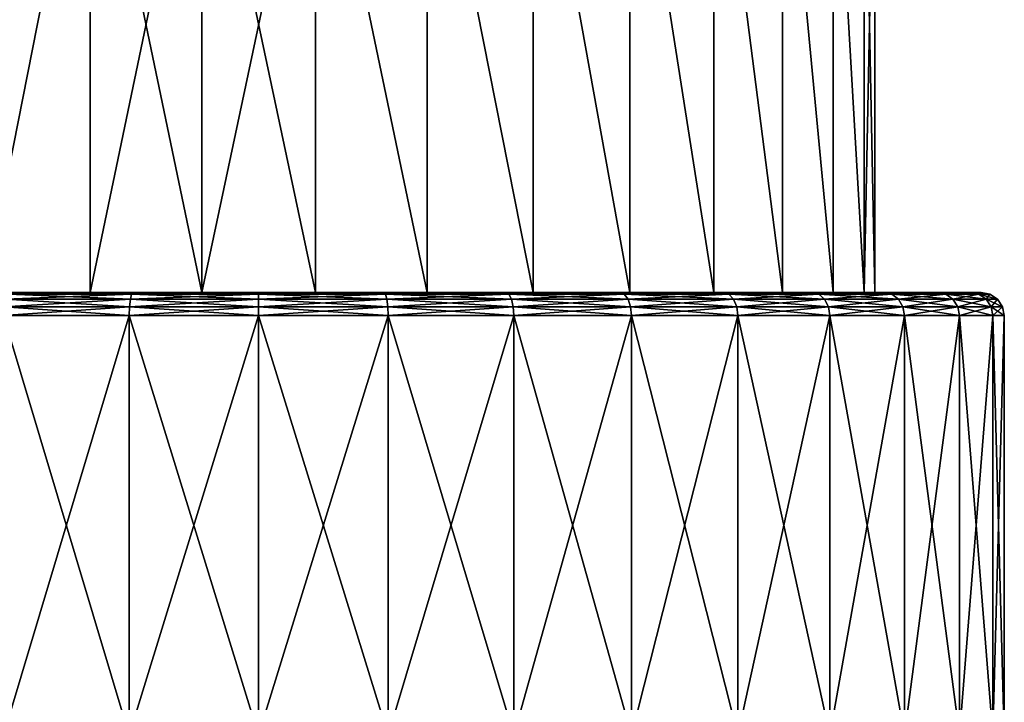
# Model space of a CAD drawing. Header units: metres. Extents: x -109 to 109, y -917 to 389.
# Tile 231 of 256: x 71 to 92, y 21 to 35. Entities that reach past the tile are written whole.
import ezdxf

# ---------------------------------------------------------------- set-up
doc = ezdxf.new("R2010")
doc.units = ezdxf.units.M
doc.layers.add('solid_24503124_XXX_01_SW0001_01', color=7, linetype='CONTINUOUS')

msp = doc.modelspace()

# ---------------------------------------------------------------- linework, layer by layer
at = {"layer": 'solid_24503124_XXX_01_SW0001_01'}
for points in [[(70.607086, 41, -11.834489), (72.882019, 41, -12.715807), (70.60743, 29.5, -11.834612)], [(70.607185, 41, 11.834536), (70.60743, 29.5, 11.834612), (72.882103, 41, 12.715832)], [(72.882019, 41, -12.715807), (72.882256, 29.5, -12.715825), (70.60743, 29.5, -11.834612)], [(72.882103, 41, 12.715832), (70.60743, 29.5, 11.834612), (72.882256, 29.5, 12.715825)], [(72.882019, 41, -12.715807), (75.280159, 41, -13.164099), (72.882256, 29.5, -12.715825)], [(72.882103, 41, 12.715832), (72.882256, 29.5, 12.715825), (75.280243, 29.5, 13.164058)], [(72.882103, 41, 12.715832), (75.280243, 29.5, 13.164058), (75.280197, 41, 13.164106)], [(75.280159, 41, -13.164099), (75.280243, 29.5, -13.164058), (72.882256, 29.5, -12.715825)], [(75.280159, 41, -13.164099), (77.719841, 41, -13.164099), (75.280243, 29.5, -13.164058)], [(75.280197, 41, 13.164106), (75.280243, 29.5, 13.164058), (77.719757, 29.5, 13.164058)], [(75.280197, 41, 13.164106), (77.719757, 29.5, 13.164058), (77.719803, 41, 13.164106)], [(77.719841, 41, -13.164099), (77.719757, 29.5, -13.164058), (75.280243, 29.5, -13.164058)], [(77.719841, 41, -13.164099), (80.117744, 29.5, -12.715825), (77.719757, 29.5, -13.164058)], [(77.719803, 41, 13.164106), (77.719757, 29.5, 13.164058), (80.117744, 29.5, 12.715825)], [(77.719803, 41, 13.164106), (80.117744, 29.5, 12.715825), (80.117897, 41, 12.715832)], [(77.719841, 41, -13.164099), (80.117981, 41, -12.715807), (80.117744, 29.5, -12.715825)], [(80.117981, 41, -12.715807), (82.39257, 29.5, -11.834612), (80.117744, 29.5, -12.715825)], [(80.117897, 41, 12.715832), (80.117744, 29.5, 12.715825), (82.39257, 29.5, 11.834612)], [(80.117897, 41, 12.715832), (82.39257, 29.5, 11.834612), (82.392815, 41, 11.834536)], [(80.117981, 41, -12.715807), (82.392914, 41, -11.834489), (82.39257, 29.5, -11.834612)], [(82.392914, 41, -11.834489), (84.466782, 29.5, -10.550405), (82.39257, 29.5, -11.834612)], [(82.392815, 41, 11.834536), (82.39257, 29.5, 11.834612), (84.466782, 29.5, 10.550405)], [(82.392815, 41, 11.834536), (84.466782, 29.5, 10.550405), (84.467079, 41, 10.55022)], [(82.392914, 41, -11.834489), (84.467163, 41, -10.550159), (84.466782, 29.5, -10.550405)], [(84.467163, 41, -10.550159), (86.269745, 29.5, -8.906905), (84.466782, 29.5, -10.550405)], [(84.467079, 41, 10.55022), (84.466782, 29.5, 10.550405), (86.269745, 29.5, 8.906905)], [(84.467079, 41, 10.55022), (86.269745, 29.5, 8.906905), (86.270035, 41, 8.90662)], [(84.467163, 41, -10.550159), (86.270096, 41, -8.906558), (86.269745, 29.5, -8.906905)], [(86.270096, 41, -8.906558), (87.740059, 29.5, -6.960052), (86.269745, 29.5, -8.906905)], [(86.270035, 41, 8.90662), (86.269745, 29.5, 8.906905), (87.740059, 29.5, 6.960052)], [(86.270035, 41, 8.90662), (87.740059, 29.5, 6.960052), (87.740288, 41, 6.959707)], [(86.270096, 41, -8.906558), (87.740318, 41, -6.959657), (87.740059, 29.5, -6.960052)], [(87.740318, 41, -6.959657), (88.827614, 29.5, -4.77612), (87.740059, 29.5, -6.960052)], [(87.740288, 41, 6.959707), (87.740059, 29.5, 6.960052), (88.827614, 29.5, 4.77612)], [(87.740288, 41, 6.959707), (88.827614, 29.5, 4.77612), (88.827751, 41, 4.77579)], [(87.740318, 41, -6.959657), (88.827759, 41, -4.775759), (88.827614, 29.5, -4.77612)], [(88.827759, 41, -4.775759), (89.495354, 29.5, -2.429465), (88.827614, 29.5, -4.77612)], [(88.827751, 41, 4.77579), (88.827614, 29.5, 4.77612), (89.495354, 29.5, 2.429465)], [(88.827751, 41, 4.77579), (89.495354, 29.5, 2.429465), (89.495399, 41, 2.429248)], [(88.827759, 41, -4.775759), (89.495399, 41, -2.429237), (89.495354, 29.5, -2.429465)], [(89.720497, 41), (89.720497, 29.5), (89.495354, 29.5, -2.429465)], [(89.495399, 41, 2.429248), (89.495354, 29.5, 2.429465), (89.720497, 29.5)], [(89.495399, 41, -2.429237), (89.720497, 41), (89.495354, 29.5, -2.429465)], [(89.495399, 41, 2.429248), (89.720497, 29.5), (89.720497, 41)], [(72.882256, 29.5, 12.715825), (66.531525, 29.5, 11.869246), (68.745552, 29.5, 13.420803)], [(72.882256, 29.5, 12.715825), (70.60743, 29.5, 11.834612), (66.531525, 29.5, 11.869246)], [(75.280243, 29.5, -13.164058), (68.74556, 29.5, -13.420808), (66.531532, 29.5, -11.869253)], [(72.882256, 29.5, -12.715825), (75.280243, 29.5, -13.164058), (66.531532, 29.5, -11.869253)], [(70.60743, 29.5, -11.834612), (72.882256, 29.5, -12.715825), (66.531532, 29.5, -11.869253)], [(68.745552, 29.5, 13.420803), (71.19548, 29.5, 14.564044), (84.25444, 29.5, 13.420808)], [(77.719757, 29.5, 13.164058), (68.745552, 29.5, 13.420803), (84.25444, 29.5, 13.420808)], [(75.280243, 29.5, 13.164058), (72.882256, 29.5, 12.715825), (68.745552, 29.5, 13.420803)], [(77.719757, 29.5, 13.164058), (75.280243, 29.5, 13.164058), (68.745552, 29.5, 13.420803)], [(81.80452, 29.5, -14.564044), (71.195488, 29.5, -14.564048), (68.74556, 29.5, -13.420808)], [(84.254448, 29.5, -13.420803), (81.80452, 29.5, -14.564044), (68.74556, 29.5, -13.420808)], [(75.280243, 29.5, -13.164058), (84.254448, 29.5, -13.420803), (68.74556, 29.5, -13.420808)], [(71.133369, 29.46209, 14.744697), (71.077812, 29.353693, 14.897337), (73.747086, 29.353693, 15.612566)], [(73.775291, 29.46209, -15.452598), (73.747086, 29.353693, -15.612566), (71.077812, 29.353693, -14.897337)], [(71.133369, 29.46209, -14.744697), (73.775291, 29.46209, -15.452598), (71.077812, 29.353693, -14.897337)], [(71.133369, 29.46209, -14.744697), (71.195488, 29.5, -14.564048), (73.806778, 29.5, -15.264201)], [(71.133369, 29.46209, -14.744697), (73.806778, 29.5, -15.264201), (73.775291, 29.46209, -15.452598)], [(71.133369, 29.46209, 14.744697), (73.80677, 29.5, 15.264199), (71.19548, 29.5, 14.564044)], [(73.775291, 29.46209, 15.452598), (73.80677, 29.5, 15.264199), (71.133369, 29.46209, 14.744697)], [(73.775291, 29.46209, 15.452598), (71.133369, 29.46209, 14.744697), (73.747086, 29.353693, 15.612566)], [(71.19548, 29.5, 14.564044), (81.804512, 29.5, 14.564048), (84.25444, 29.5, 13.420808)], [(71.19548, 29.5, 14.564044), (73.80677, 29.5, 15.264199), (81.804512, 29.5, 14.564048)], [(79.19323, 29.5, -15.264199), (73.806778, 29.5, -15.264201), (71.195488, 29.5, -14.564048)], [(81.80452, 29.5, -14.564044), (79.19323, 29.5, -15.264199), (71.195488, 29.5, -14.564048)], [(73.775291, 29.46209, 15.452598), (73.747086, 29.353693, 15.612566), (76.5, 29.353693, 15.853415)], [(76.5, 29.46209, -15.690979), (76.5, 29.353693, -15.853415), (73.747086, 29.353693, -15.612566)], [(73.775291, 29.46209, -15.452598), (76.5, 29.46209, -15.690979), (73.747086, 29.353693, -15.612566)], [(73.775291, 29.46209, -15.452598), (73.806778, 29.5, -15.264201), (76.500008, 29.5, -15.499976)], [(73.775291, 29.46209, -15.452598), (76.500008, 29.5, -15.499976), (76.5, 29.46209, -15.690979)], [(76.5, 29.46209, 15.690979), (73.80677, 29.5, 15.264199), (73.775291, 29.46209, 15.452598)], [(76.5, 29.46209, 15.690979), (73.775291, 29.46209, 15.452598), (76.5, 29.353693, 15.853415)], [(73.80677, 29.5, 15.264199), (79.193222, 29.5, 15.264201), (81.804512, 29.5, 14.564048)], [(73.80677, 29.5, 15.264199), (76.499992, 29.5, 15.499976), (79.193222, 29.5, 15.264201)], [(76.5, 29.46209, 15.690979), (76.499992, 29.5, 15.499976), (73.80677, 29.5, 15.264199)], [(79.19323, 29.5, -15.264199), (76.500008, 29.5, -15.499976), (73.806778, 29.5, -15.264201)], [(75.280243, 29.5, -13.164058), (77.719757, 29.5, -13.164058), (84.254448, 29.5, -13.420803)], [(79.224709, 29.46209, 15.452598), (79.193222, 29.5, 15.264201), (76.499992, 29.5, 15.499976)], [(79.224709, 29.46209, 15.452598), (76.499992, 29.5, 15.499976), (76.5, 29.46209, 15.690979)], [(76.5, 29.46209, -15.690979), (76.500008, 29.5, -15.499976), (79.19323, 29.5, -15.264199)], [(76.5, 29.46209, -15.690979), (79.19323, 29.5, -15.264199), (79.224709, 29.46209, -15.452598)], [(76.5, 29.46209, 15.690979), (76.5, 29.353693, 15.853415), (79.252914, 29.353693, 15.612566)], [(79.224709, 29.46209, 15.452598), (76.5, 29.46209, 15.690979), (79.252914, 29.353693, 15.612566)], [(79.224709, 29.46209, -15.452598), (79.252914, 29.353693, -15.612566), (76.5, 29.353693, -15.853415)], [(76.5, 29.46209, -15.690979), (79.224709, 29.46209, -15.452598), (76.5, 29.353693, -15.853415)], [(77.719757, 29.5, -13.164058), (80.117744, 29.5, -12.715825), (84.254448, 29.5, -13.420803)], [(77.719757, 29.5, 13.164058), (84.25444, 29.5, 13.420808), (86.468468, 29.5, 11.869253)], [(80.117744, 29.5, 12.715825), (77.719757, 29.5, 13.164058), (86.468468, 29.5, 11.869253)], [(81.866631, 29.46209, 14.744697), (81.804512, 29.5, 14.564048), (79.193222, 29.5, 15.264201)], [(81.866631, 29.46209, 14.744697), (79.193222, 29.5, 15.264201), (79.224709, 29.46209, 15.452598)], [(81.866631, 29.46209, -14.744697), (79.19323, 29.5, -15.264199), (81.80452, 29.5, -14.564044)], [(79.224709, 29.46209, -15.452598), (79.19323, 29.5, -15.264199), (81.866631, 29.46209, -14.744697)], [(79.224709, 29.46209, 15.452598), (79.252914, 29.353693, 15.612566), (81.922188, 29.353693, 14.897337)], [(81.866631, 29.46209, 14.744697), (79.224709, 29.46209, 15.452598), (81.922188, 29.353693, 14.897337)], [(79.224709, 29.46209, -15.452598), (81.866631, 29.46209, -14.744697), (79.252914, 29.353693, -15.612566)], [(81.866631, 29.46209, -14.744697), (81.922188, 29.353693, -14.897337), (79.252914, 29.353693, -15.612566)], [(80.117744, 29.5, -12.715825), (86.468475, 29.5, -11.869246), (84.254448, 29.5, -13.420803)], [(80.117744, 29.5, -12.715825), (82.39257, 29.5, -11.834612), (86.468475, 29.5, -11.869246)], [(82.39257, 29.5, 11.834612), (80.117744, 29.5, 12.715825), (86.468468, 29.5, 11.869253)], [(84.34549, 29.46209, 13.588786), (84.25444, 29.5, 13.420808), (81.804512, 29.5, 14.564048)], [(84.34549, 29.46209, 13.588786), (81.804512, 29.5, 14.564048), (81.866631, 29.46209, 14.744697)], [(84.34549, 29.46209, -13.588786), (81.80452, 29.5, -14.564044), (84.254448, 29.5, -13.420803)], [(81.866631, 29.46209, -14.744697), (81.80452, 29.5, -14.564044), (84.34549, 29.46209, -13.588786)], [(81.866631, 29.46209, 14.744697), (81.922188, 29.353693, 14.897337), (84.426704, 29.353693, 13.72946)], [(84.34549, 29.46209, 13.588786), (81.866631, 29.46209, 14.744697), (84.426704, 29.353693, 13.72946)], [(81.866631, 29.46209, -14.744697), (84.34549, 29.46209, -13.588786), (81.922188, 29.353693, -14.897337)], [(84.34549, 29.46209, -13.588786), (84.426704, 29.353693, -13.72946), (81.922188, 29.353693, -14.897337)], [(82.39257, 29.5, -11.834612), (84.466782, 29.5, -10.550405), (86.468475, 29.5, -11.869246)], [(82.39257, 29.5, 11.834612), (86.468468, 29.5, 11.869253), (88.379204, 29.5, 9.956607)], [(84.466782, 29.5, 10.550405), (82.39257, 29.5, 11.834612), (88.379204, 29.5, 9.956607)], [(86.585968, 29.46209, 12.019987), (86.468468, 29.5, 11.869253), (84.25444, 29.5, 13.420808)], [(86.585968, 29.46209, 12.019987), (84.25444, 29.5, 13.420808), (84.34549, 29.46209, 13.588786)], [(86.585968, 29.46209, -12.019987), (84.254448, 29.5, -13.420803), (86.468475, 29.5, -11.869246)], [(84.34549, 29.46209, -13.588786), (84.254448, 29.5, -13.420803), (86.585968, 29.46209, -12.019987)], [(84.34549, 29.46209, 13.588786), (84.426704, 29.353693, 13.72946), (86.690376, 29.353693, 12.14442)], [(86.585968, 29.46209, 12.019987), (84.34549, 29.46209, 13.588786), (86.690376, 29.353693, 12.14442)], [(84.34549, 29.46209, -13.588786), (86.585968, 29.46209, -12.019987), (84.426704, 29.353693, -13.72946)], [(86.585968, 29.46209, -12.019987), (86.690376, 29.353693, -12.14442), (84.426704, 29.353693, -13.72946)], [(84.466782, 29.5, -10.550405), (88.379211, 29.5, -9.956598), (86.468475, 29.5, -11.869246)], [(84.466782, 29.5, -10.550405), (86.269745, 29.5, -8.906905), (88.379211, 29.5, -9.956598)], [(86.269745, 29.5, 8.906905), (84.466782, 29.5, 10.550405), (88.379204, 29.5, 9.956607)], [(86.269745, 29.5, -8.906905), (89.92868, 29.5, -7.740831), (88.379211, 29.5, -9.956598)], [(86.269745, 29.5, -8.906905), (87.740059, 29.5, -6.960052), (89.92868, 29.5, -7.740831)], [(86.269745, 29.5, 8.906905), (88.379204, 29.5, 9.956607), (89.92868, 29.5, 7.740838)], [(87.740059, 29.5, 6.960052), (86.269745, 29.5, 8.906905), (89.92868, 29.5, 7.740838)], [(88.519989, 29.46209, 10.085967), (88.379204, 29.5, 9.956607), (86.468468, 29.5, 11.869253)], [(88.519989, 29.46209, 10.085967), (86.468468, 29.5, 11.869253), (86.585968, 29.46209, 12.019987)], [(88.519989, 29.46209, -10.085967), (86.468475, 29.5, -11.869246), (88.379211, 29.5, -9.956598)], [(86.585968, 29.46209, -12.019987), (86.468475, 29.5, -11.869246), (88.519989, 29.46209, -10.085967)], [(86.585968, 29.46209, 12.019987), (86.690376, 29.353693, 12.14442), (88.644417, 29.353693, 10.190378)], [(88.519989, 29.46209, 10.085967), (86.585968, 29.46209, 12.019987), (88.644417, 29.353693, 10.190378)], [(86.585968, 29.46209, -12.019987), (88.519989, 29.46209, -10.085967), (86.690376, 29.353693, -12.14442)], [(88.519989, 29.46209, -10.085967), (88.644417, 29.353693, -10.190378), (86.690376, 29.353693, -12.14442)], [(87.740059, 29.5, -6.960052), (91.06913, 29.5, -5.290565), (89.92868, 29.5, -7.740831)], [(87.740059, 29.5, -6.960052), (88.827614, 29.5, -4.77612), (91.06913, 29.5, -5.290565)], [(87.740059, 29.5, 6.960052), (89.92868, 29.5, 7.740838), (91.06913, 29.5, 5.290576)], [(88.827614, 29.5, 4.77612), (87.740059, 29.5, 6.960052), (91.06913, 29.5, 5.290576)], [(90.088783, 29.46209, 7.84549), (89.92868, 29.5, 7.740838), (88.379204, 29.5, 9.956607)], [(90.088783, 29.46209, 7.84549), (88.379204, 29.5, 9.956607), (88.519989, 29.46209, 10.085967)], [(90.088783, 29.46209, -7.84549), (88.379211, 29.5, -9.956598), (89.92868, 29.5, -7.740831)], [(88.519989, 29.46209, -10.085967), (88.379211, 29.5, -9.956598), (90.088783, 29.46209, -7.84549)], [(88.519989, 29.46209, 10.085967), (88.644417, 29.353693, 10.190378), (90.229462, 29.353693, 7.926707)], [(90.088783, 29.46209, 7.84549), (88.519989, 29.46209, 10.085967), (90.229462, 29.353693, 7.926707)], [(88.519989, 29.46209, -10.085967), (90.088783, 29.46209, -7.84549), (88.644417, 29.353693, -10.190378)], [(90.088783, 29.46209, -7.84549), (90.229462, 29.353693, -7.926707), (88.644417, 29.353693, -10.190378)], [(88.827614, 29.5, -4.77612), (91.767036, 29.5, -2.677294), (91.06913, 29.5, -5.290565)], [(88.827614, 29.5, -4.77612), (89.495354, 29.5, -2.429465), (91.767036, 29.5, -2.677294)], [(88.827614, 29.5, 4.77612), (91.06913, 29.5, 5.290576), (91.767029, 29.5, 2.677313)], [(89.495354, 29.5, 2.429465), (88.827614, 29.5, 4.77612), (91.767029, 29.5, 2.677313)], [(89.495354, 29.5, -2.429465), (89.720497, 29.5), (91.767036, 29.5, -2.677294)], [(89.495354, 29.5, 2.429465), (91.767029, 29.5, 2.677313), (92, 29.5)], [(89.495354, 29.5, 2.429465), (92, 29.5), (89.720497, 29.5)], [(89.720497, 29.5), (92, 29.5), (91.767036, 29.5, -2.677294)], [(91.244698, 29.46209, -5.366631), (89.92868, 29.5, -7.740831), (91.06913, 29.5, -5.290565)], [(90.088783, 29.46209, -7.84549), (89.92868, 29.5, -7.740831), (91.244698, 29.46209, -5.366631)], [(91.244698, 29.46209, 5.366631), (91.06913, 29.5, 5.290576), (89.92868, 29.5, 7.740838)], [(91.244698, 29.46209, 5.366631), (89.92868, 29.5, 7.740838), (90.088783, 29.46209, 7.84549)], [(90.088783, 29.46209, 7.84549), (90.229462, 29.353693, 7.926707), (91.397339, 29.353693, 5.422187)], [(91.244698, 29.46209, 5.366631), (90.088783, 29.46209, 7.84549), (91.397339, 29.353693, 5.422187)], [(90.088783, 29.46209, -7.84549), (91.244698, 29.46209, -5.366631), (90.229462, 29.353693, -7.926707)], [(91.244698, 29.46209, -5.366631), (91.397339, 29.353693, -5.422187), (90.229462, 29.353693, -7.926707)], [(91.952599, 29.46209, -2.72471), (91.06913, 29.5, -5.290565), (91.767036, 29.5, -2.677294)], [(91.244698, 29.46209, -5.366631), (91.06913, 29.5, -5.290565), (91.952599, 29.46209, -2.72471)], [(91.952599, 29.46209, 2.72471), (91.767029, 29.5, 2.677313), (91.06913, 29.5, 5.290576)], [(91.952599, 29.46209, 2.72471), (91.06913, 29.5, 5.290576), (91.244698, 29.46209, 5.366631)], [(91.244698, 29.46209, 5.366631), (91.397339, 29.353693, 5.422187), (92.112564, 29.353693, 2.752917)], [(91.952599, 29.46209, 2.72471), (91.244698, 29.46209, 5.366631), (92.112564, 29.353693, 2.752917)], [(91.244698, 29.46209, -5.366631), (91.952599, 29.46209, -2.72471), (91.397339, 29.353693, -5.422187)], [(91.952599, 29.46209, -2.72471), (92.112564, 29.353693, -2.752917), (91.397339, 29.353693, -5.422187)], [(92.190979, 29.46209, 0), (92, 29.5), (91.767029, 29.5, 2.677313)], [(92.190979, 29.46209, 0), (91.767029, 29.5, 2.677313), (91.952599, 29.46209, 2.72471)], [(91.952599, 29.46209, -2.72471), (91.767036, 29.5, -2.677294), (92, 29.5)], [(91.952599, 29.46209, -2.72471), (92, 29.5), (92.190979, 29.46209, 0)], [(91.952599, 29.46209, 2.72471), (92.112564, 29.353693, 2.752917), (92.353416, 29.353693, 0)], [(92.190979, 29.46209, 0), (91.952599, 29.46209, 2.72471), (92.353416, 29.353693, 0)], [(91.952599, 29.46209, -2.72471), (92.190979, 29.46209, 0), (92.112564, 29.353693, -2.752917)], [(92.112564, 29.353693, -2.752917), (92.190979, 29.46209, 0), (92.353416, 29.353693, 0)], [(73.728241, 29.191341, -15.719442), (73.721626, 29, -15.756924), (71.027679, 29, -15.035082)], [(71.040695, 29.191341, -14.999317), (73.728241, 29.191341, -15.719442), (71.027679, 29, -15.035082)], [(71.040695, 29.191341, 14.999317), (71.027679, 29, 15.035082), (73.721626, 29, 15.756924)], [(71.077812, 29.353693, 14.897337), (71.040695, 29.191341, 14.999317), (73.728241, 29.191341, 15.719442)], [(73.747086, 29.353693, -15.612566), (73.728241, 29.191341, -15.719442), (71.040695, 29.191341, -14.999317)], [(71.077812, 29.353693, -14.897337), (73.747086, 29.353693, -15.612566), (71.040695, 29.191341, -14.999317)], [(73.728241, 29.191341, 15.719442), (71.040695, 29.191341, 14.999317), (73.721626, 29, 15.756924)], [(73.747086, 29.353693, 15.612566), (71.077812, 29.353693, 14.897337), (73.728241, 29.191341, 15.719442)], [(76.5, 29.191341, -15.96194), (76.5, 29, -16), (73.721626, 29, -15.756924)], [(73.728241, 29.191341, -15.719442), (76.5, 29.191341, -15.96194), (73.721626, 29, -15.756924)], [(73.728241, 29.191341, 15.719442), (73.721626, 29, 15.756924), (76.5, 29, 16)], [(73.747086, 29.353693, 15.612566), (73.728241, 29.191341, 15.719442), (76.5, 29.191341, 15.96194)], [(76.5, 29.353693, -15.853415), (76.5, 29.191341, -15.96194), (73.728241, 29.191341, -15.719442)], [(73.747086, 29.353693, -15.612566), (76.5, 29.353693, -15.853415), (73.728241, 29.191341, -15.719442)], [(76.5, 29.191341, 15.96194), (73.728241, 29.191341, 15.719442), (76.5, 29, 16)], [(76.5, 29.353693, 15.853415), (73.747086, 29.353693, 15.612566), (76.5, 29.191341, 15.96194)], [(76.5, 29.353693, 15.853415), (76.5, 29.191341, 15.96194), (79.271759, 29.191341, 15.719442)], [(79.252914, 29.353693, 15.612566), (76.5, 29.353693, 15.853415), (79.271759, 29.191341, 15.719442)], [(79.252914, 29.353693, -15.612566), (79.271759, 29.191341, -15.719442), (76.5, 29.191341, -15.96194)], [(76.5, 29.353693, -15.853415), (79.252914, 29.353693, -15.612566), (76.5, 29.191341, -15.96194)], [(79.271759, 29.191341, -15.719442), (79.278374, 29, -15.756924), (76.5, 29, -16)], [(76.5, 29.191341, -15.96194), (79.271759, 29.191341, -15.719442), (76.5, 29, -16)], [(76.5, 29.191341, 15.96194), (76.5, 29, 16), (79.278374, 29, 15.756924)], [(79.271759, 29.191341, 15.719442), (76.5, 29.191341, 15.96194), (79.278374, 29, 15.756924)], [(79.252914, 29.353693, 15.612566), (79.271759, 29.191341, 15.719442), (81.959305, 29.191341, 14.999317)], [(81.922188, 29.353693, 14.897337), (79.252914, 29.353693, 15.612566), (81.959305, 29.191341, 14.999317)], [(79.252914, 29.353693, -15.612566), (81.922188, 29.353693, -14.897337), (79.271759, 29.191341, -15.719442)], [(81.922188, 29.353693, -14.897337), (81.959305, 29.191341, -14.999317), (79.271759, 29.191341, -15.719442)], [(79.271759, 29.191341, -15.719442), (81.959305, 29.191341, -14.999317), (79.278374, 29, -15.756924)], [(79.271759, 29.191341, 15.719442), (79.278374, 29, 15.756924), (81.972321, 29, 15.035082)], [(81.959305, 29.191341, 14.999317), (79.271759, 29.191341, 15.719442), (81.972321, 29, 15.035082)], [(81.959305, 29.191341, -14.999317), (81.972321, 29, -15.035082), (79.278374, 29, -15.756924)], [(81.922188, 29.353693, 14.897337), (81.959305, 29.191341, 14.999317), (84.480972, 29.191341, 13.823445)], [(84.426704, 29.353693, 13.72946), (81.922188, 29.353693, 14.897337), (84.480972, 29.191341, 13.823445)], [(81.922188, 29.353693, -14.897337), (84.426704, 29.353693, -13.72946), (81.959305, 29.191341, -14.999317)], [(84.426704, 29.353693, -13.72946), (84.480972, 29.191341, -13.823445), (81.959305, 29.191341, -14.999317)], [(81.959305, 29.191341, -14.999317), (84.480972, 29.191341, -13.823445), (81.972321, 29, -15.035082)], [(81.959305, 29.191341, 14.999317), (81.972321, 29, 15.035082), (84.5, 29, 13.856406)], [(84.480972, 29.191341, 13.823445), (81.959305, 29.191341, 14.999317), (84.5, 29, 13.856406)], [(84.480972, 29.191341, -13.823445), (84.5, 29, -13.856406), (81.972321, 29, -15.035082)], [(84.426704, 29.353693, 13.72946), (84.480972, 29.191341, 13.823445), (86.760139, 29.191341, 12.227555)], [(86.690376, 29.353693, 12.14442), (84.426704, 29.353693, 13.72946), (86.760139, 29.191341, 12.227555)], [(84.426704, 29.353693, -13.72946), (86.690376, 29.353693, -12.14442), (84.480972, 29.191341, -13.823445)], [(86.690376, 29.353693, -12.14442), (86.760139, 29.191341, -12.227555), (84.480972, 29.191341, -13.823445)], [(84.480972, 29.191341, -13.823445), (86.760139, 29.191341, -12.227555), (84.5, 29, -13.856406)], [(84.480972, 29.191341, 13.823445), (84.5, 29, 13.856406), (86.784599, 29, 12.256711)], [(86.760139, 29.191341, 12.227555), (84.480972, 29.191341, 13.823445), (86.784599, 29, 12.256711)], [(86.760139, 29.191341, -12.227555), (86.784599, 29, -12.256711), (84.5, 29, -13.856406)], [(86.690376, 29.353693, 12.14442), (86.760139, 29.191341, 12.227555), (88.727554, 29.191341, 10.260138)], [(88.644417, 29.353693, 10.190378), (86.690376, 29.353693, 12.14442), (88.727554, 29.191341, 10.260138)], [(86.690376, 29.353693, -12.14442), (88.644417, 29.353693, -10.190378), (86.760139, 29.191341, -12.227555)], [(88.644417, 29.353693, -10.190378), (88.727554, 29.191341, -10.260138), (86.760139, 29.191341, -12.227555)], [(86.760139, 29.191341, -12.227555), (88.727554, 29.191341, -10.260138), (86.784599, 29, -12.256711)], [(86.760139, 29.191341, 12.227555), (86.784599, 29, 12.256711), (88.756714, 29, 10.284602)], [(88.727554, 29.191341, 10.260138), (86.760139, 29.191341, 12.227555), (88.756714, 29, 10.284602)], [(88.727554, 29.191341, -10.260138), (88.756714, 29, -10.284602), (86.784599, 29, -12.256711)], [(88.644417, 29.353693, 10.190378), (88.727554, 29.191341, 10.260138), (90.323448, 29.191341, 7.98097)], [(90.229462, 29.353693, 7.926707), (88.644417, 29.353693, 10.190378), (90.323448, 29.191341, 7.98097)], [(88.644417, 29.353693, -10.190378), (90.229462, 29.353693, -7.926707), (88.727554, 29.191341, -10.260138)], [(90.229462, 29.353693, -7.926707), (90.323448, 29.191341, -7.98097), (88.727554, 29.191341, -10.260138)], [(88.727554, 29.191341, -10.260138), (90.323448, 29.191341, -7.98097), (88.756714, 29, -10.284602)], [(88.727554, 29.191341, 10.260138), (88.756714, 29, 10.284602), (90.356407, 29, 8)], [(90.323448, 29.191341, 7.98097), (88.727554, 29.191341, 10.260138), (90.356407, 29, 8)], [(90.323448, 29.191341, -7.98097), (90.356407, 29, -8), (88.756714, 29, -10.284602)], [(90.229462, 29.353693, 7.926707), (90.323448, 29.191341, 7.98097), (91.499313, 29.191341, 5.459305)], [(91.397339, 29.353693, 5.422187), (90.229462, 29.353693, 7.926707), (91.499313, 29.191341, 5.459305)], [(90.229462, 29.353693, -7.926707), (91.397339, 29.353693, -5.422187), (90.323448, 29.191341, -7.98097)], [(91.397339, 29.353693, -5.422187), (91.499313, 29.191341, -5.459305), (90.323448, 29.191341, -7.98097)], [(90.323448, 29.191341, -7.98097), (91.499313, 29.191341, -5.459305), (90.356407, 29, -8)], [(90.323448, 29.191341, 7.98097), (90.356407, 29, 8), (91.53508, 29, 5.472322)], [(91.499313, 29.191341, 5.459305), (90.323448, 29.191341, 7.98097), (91.53508, 29, 5.472322)], [(91.499313, 29.191341, -5.459305), (91.53508, 29, -5.472322), (90.356407, 29, -8)], [(91.397339, 29.353693, 5.422187), (91.499313, 29.191341, 5.459305), (92.219444, 29.191341, 2.771762)], [(92.112564, 29.353693, 2.752917), (91.397339, 29.353693, 5.422187), (92.219444, 29.191341, 2.771762)], [(91.397339, 29.353693, -5.422187), (92.112564, 29.353693, -2.752917), (91.499313, 29.191341, -5.459305)], [(92.112564, 29.353693, -2.752917), (92.219444, 29.191341, -2.771762), (91.499313, 29.191341, -5.459305)], [(91.499313, 29.191341, -5.459305), (92.219444, 29.191341, -2.771762), (91.53508, 29, -5.472322)], [(91.499313, 29.191341, 5.459305), (91.53508, 29, 5.472322), (92.256927, 29, 2.77837)], [(92.219444, 29.191341, 2.771762), (91.499313, 29.191341, 5.459305), (92.256927, 29, 2.77837)], [(92.219444, 29.191341, -2.771762), (92.256927, 29, -2.77837), (91.53508, 29, -5.472322)], [(92.112564, 29.353693, 2.752917), (92.219444, 29.191341, 2.771762), (92.461937, 29.191341, 0)], [(92.353416, 29.353693, 0), (92.112564, 29.353693, 2.752917), (92.461937, 29.191341, 0)], [(92.112564, 29.353693, -2.752917), (92.353416, 29.353693, 0), (92.219444, 29.191341, -2.771762)], [(92.219444, 29.191341, -2.771762), (92.353416, 29.353693, 0), (92.461937, 29.191341, 0)], [(92.219444, 29.191341, 2.771762), (92.256927, 29, 2.77837), (92.5, 29)], [(92.461937, 29.191341, 0), (92.219444, 29.191341, 2.771762), (92.5, 29)], [(92.219444, 29.191341, -2.771762), (92.461937, 29.191341, 0), (92.256927, 29, -2.77837)], [(92.461937, 29.191341, 0), (92.5, 29), (92.256927, 29, -2.77837)], [(73.721626, 29, -15.756924), (73.721626, 20, -15.756924), (71.027679, 20, -15.035082)], [(71.027679, 29, -15.035082), (73.721626, 29, -15.756924), (71.027679, 20, -15.035082)], [(71.027679, 29, 15.035082), (71.027679, 20, 15.035082), (73.721626, 20, 15.756924)], [(73.721626, 29, 15.756924), (71.027679, 29, 15.035082), (73.721626, 20, 15.756924)], [(76.5, 29, -16), (76.5, 20, -16), (73.721626, 20, -15.756924)], [(73.721626, 29, -15.756924), (76.5, 29, -16), (73.721626, 20, -15.756924)], [(73.721626, 29, 15.756924), (73.721626, 20, 15.756924), (76.5, 20, 16)], [(76.5, 29, 16), (73.721626, 29, 15.756924), (76.5, 20, 16)], [(79.278374, 29, -15.756924), (79.278374, 20, -15.756924), (76.5, 20, -16)], [(76.5, 29, -16), (79.278374, 29, -15.756924), (76.5, 20, -16)], [(76.5, 29, 16), (76.5, 20, 16), (79.278374, 20, 15.756924)], [(79.278374, 29, 15.756924), (76.5, 29, 16), (79.278374, 20, 15.756924)], [(81.972321, 29, -15.035082), (81.972321, 20, -15.035082), (79.278374, 20, -15.756924)], [(79.278374, 29, -15.756924), (81.972321, 29, -15.035082), (79.278374, 20, -15.756924)], [(79.278374, 29, 15.756924), (79.278374, 20, 15.756924), (81.972321, 20, 15.035082)], [(81.972321, 29, 15.035082), (79.278374, 29, 15.756924), (81.972321, 20, 15.035082)], [(84.5, 29, -13.856406), (84.5, 20, -13.856406), (81.972321, 20, -15.035082)], [(81.972321, 29, -15.035082), (84.5, 29, -13.856406), (81.972321, 20, -15.035082)], [(81.972321, 29, 15.035082), (81.972321, 20, 15.035082), (84.5, 20, 13.856406)], [(84.5, 29, 13.856406), (81.972321, 29, 15.035082), (84.5, 20, 13.856406)], [(86.784599, 29, -12.256711), (86.784599, 20, -12.256711), (84.5, 20, -13.856406)], [(84.5, 29, -13.856406), (86.784599, 29, -12.256711), (84.5, 20, -13.856406)], [(84.5, 29, 13.856406), (84.5, 20, 13.856406), (86.784599, 20, 12.256711)], [(86.784599, 29, 12.256711), (84.5, 29, 13.856406), (86.784599, 20, 12.256711)], [(88.756714, 29, -10.284602), (88.756714, 20, -10.284602), (86.784599, 20, -12.256711)], [(86.784599, 29, -12.256711), (88.756714, 29, -10.284602), (86.784599, 20, -12.256711)], [(86.784599, 29, 12.256711), (86.784599, 20, 12.256711), (88.756714, 20, 10.284602)], [(88.756714, 29, 10.284602), (86.784599, 29, 12.256711), (88.756714, 20, 10.284602)], [(90.356407, 29, -8), (90.356407, 20, -8), (88.756714, 20, -10.284602)], [(88.756714, 29, -10.284602), (90.356407, 29, -8), (88.756714, 20, -10.284602)], [(88.756714, 29, 10.284602), (88.756714, 20, 10.284602), (90.356407, 20, 8)], [(90.356407, 29, 8), (88.756714, 29, 10.284602), (90.356407, 20, 8)], [(91.53508, 29, -5.472322), (91.53508, 20, -5.472322), (90.356407, 20, -8)], [(90.356407, 29, -8), (91.53508, 29, -5.472322), (90.356407, 20, -8)], [(90.356407, 29, 8), (90.356407, 20, 8), (91.53508, 20, 5.472322)], [(91.53508, 29, 5.472322), (90.356407, 29, 8), (91.53508, 20, 5.472322)], [(92.256927, 29, -2.77837), (92.256927, 20, -2.778371), (91.53508, 20, -5.472322)], [(91.53508, 29, -5.472322), (92.256927, 29, -2.77837), (91.53508, 20, -5.472322)], [(91.53508, 29, 5.472322), (91.53508, 20, 5.472322), (92.256927, 20, 2.778371)], [(92.256927, 29, 2.77837), (91.53508, 29, 5.472322), (92.256927, 20, 2.778371)], [(92.5, 29), (92.5, 20), (92.256927, 20, -2.778371)], [(92.256927, 29, 2.77837), (92.256927, 20, 2.778371), (92.5, 20)], [(92.256927, 29, 2.77837), (92.5, 20), (92.5, 29)], [(92.256927, 29, -2.77837), (92.5, 29), (92.256927, 20, -2.778371)]]:
    msp.add_3dface(points, dxfattribs=at)

doc.saveas('drawing.dxf')
